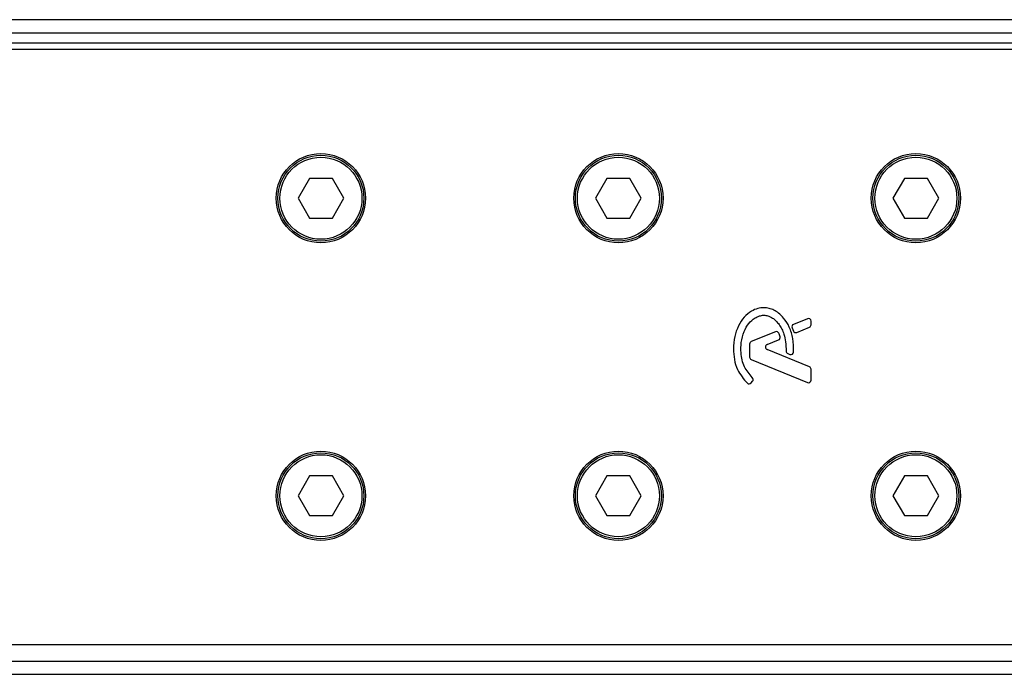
# Model space of a CAD drawing. Header units: millimetres. Extents: x 0 to 420, y 0 to 297.
# Tile 8 of 15: x 63.51 to 70.56, y 215.67 to 220.35. Entities that reach past the tile are written whole.
import ezdxf

# ---------------------------------------------------------------- set-up
doc = ezdxf.new("R2010")
doc.units = ezdxf.units.MM

msp = doc.modelspace()

# ---------------------------------------------------------------- linework, layer by layer
at = {"color": 7, "linetype": 'Continuous', "lineweight": 25}
for p, q in [((220.06134, 220.35454), (58.80395, 220.35454)), ((60.46053, 220.25987), (139.76335, 220.25987)), ((60.46053, 220.18888), (139.76335, 220.18888)), ((70.87331, 220.14155), (58.80395, 220.14155)), ((65.58494, 219.2186), (65.50296, 219.0766)), ((65.7489, 219.2186), (65.58494, 219.2186)), ((65.83088, 219.0766), (65.7489, 219.2186)), ((67.71483, 219.2186), (67.63285, 219.0766)), ((67.87879, 219.2186), (67.71483, 219.2186)), ((67.96077, 219.0766), (67.87879, 219.2186)), ((69.84472, 219.2186), (69.76274, 219.0766)), ((70.00868, 219.2186), (69.84472, 219.2186)), ((70.09066, 219.0766), (70.00868, 219.2186)), ((65.50296, 219.0766), (65.58494, 218.93461)), ((65.7489, 218.93461), (65.83088, 219.0766)), ((67.63285, 219.0766), (67.71483, 218.93461)), ((67.87879, 218.93461), (67.96077, 219.0766)), ((69.76274, 219.0766), (69.84472, 218.93461)), ((70.00868, 218.93461), (70.09066, 219.0766)), ((65.58494, 218.93461), (65.7489, 218.93461)), ((67.71483, 218.93461), (67.87879, 218.93461)), ((69.84472, 218.93461), (70.00868, 218.93461)), ((69.15036, 218.21441), (69.05039, 218.17359)), ((69.17645, 218.17039), (69.17645, 218.19688)), ((68.92079, 218.12068), (68.74807, 218.05016)), ((69.04015, 218.14859), (69.04983, 218.12605)), ((69.07438, 218.116), (69.16467, 218.15286)), ((68.86175, 218.02919), (68.94337, 218.06251)), ((68.73629, 218.03264), (68.73629, 217.93915)), ((69.16467, 217.87045), (68.86175, 217.99413)), ((68.74807, 217.92162), (69.15036, 217.75737)), ((69.00917, 217.96539), (69.02513, 217.95871)), ((69.17645, 217.7749), (69.17645, 217.85293)), ((68.7471, 217.75425), (68.7573, 217.76647)), ((65.58494, 217.08871), (65.50296, 216.94672)), ((65.7489, 217.08871), (65.58494, 217.08871)), ((65.83088, 216.94672), (65.7489, 217.08871)), ((67.71483, 217.08871), (67.63285, 216.94672)), ((67.87879, 217.08871), (67.71483, 217.08871)), ((67.96077, 216.94672), (67.87879, 217.08871)), ((69.84472, 217.08871), (69.76274, 216.94672)), ((70.00868, 217.08871), (69.84472, 217.08871)), ((70.09066, 216.94672), (70.00868, 217.08871)), ((65.50296, 216.94672), (65.58494, 216.80472)), ((65.7489, 216.80472), (65.83088, 216.94672)), ((67.63285, 216.94672), (67.71483, 216.80472)), ((67.87879, 216.80472), (67.96077, 216.94672)), ((69.76274, 216.94672), (69.84472, 216.80472)), ((70.00868, 216.80472), (70.09066, 216.94672)), ((65.58494, 216.80472), (65.7489, 216.80472)), ((67.71483, 216.80472), (67.87879, 216.80472)), ((69.84472, 216.80472), (70.00868, 216.80472)), ((58.80395, 215.88177), (70.87331, 215.88177)), ((58.80395, 215.76345), (138.86406, 215.76345)), ((58.80395, 215.66878), (138.86406, 215.66878))]:
    msp.add_line(p, q, dxfattribs=at)
for centre, radius in [((65.66692, 219.0766), 0.31948), ((65.66692, 219.0766), 0.30765), ((67.79681, 219.0766), 0.31948), ((67.79681, 219.0766), 0.30765), ((69.9267, 219.0766), 0.31948), ((69.9267, 219.0766), 0.30765), ((65.66692, 219.0766), 0.29345), ((67.79681, 219.0766), 0.29345), ((69.9267, 219.0766), 0.29345), ((65.66692, 216.94672), 0.31948), ((67.79681, 216.94672), 0.31948), ((69.9267, 216.94672), 0.31948), ((65.66692, 216.94672), 0.30765), ((65.66692, 216.94672), 0.29345), ((67.79681, 216.94672), 0.30765), ((67.79681, 216.94672), 0.29345), ((69.9267, 216.94672), 0.30765), ((69.9267, 216.94672), 0.29345)]:
    msp.add_circle(centre, radius, dxfattribs=at)
for centre, start, end in [((69.15752, 218.19688), 0, 112.209257), ((68.92795, 218.10316), 22.378703, 112.209291), ((69.05754, 218.15607), 112.209257, 203.245837), ((69.06722, 218.13353), 203.245837, 292.209268), ((69.15752, 218.17039), 292.209268, 0), ((68.75523, 218.03264), 112.209291, 180), ((68.93622, 218.08004), 292.209261, 16.934979), ((68.86891, 218.01166), 112.209261, 247.790711), ((69.01648, 217.98285), 180.034995, 247.290493), ((69.03244, 217.97617), 247.290493, 356.671349), ((68.75523, 217.93915), 180, 247.790712), ((69.15752, 217.85293), 0, 67.790711), ((68.73257, 217.76638), 228.805903, 320.16689), ((68.74276, 217.7786), 320.16689, 48.977091), ((69.15752, 217.7749), 247.790712, 0)]:
    msp.add_arc(centre, 0.01893, start, end, dxfattribs=at)
for points, knots in [([(69.05134, 217.97507), (69.0511, 218.00768), (69.05064, 218.0692), (69.02392, 218.15255), (68.98705, 218.21416), (68.94695, 218.25285), (68.91114, 218.27605), (68.88161, 218.28749), (68.8576, 218.29219), (68.83035, 218.29406), (68.79295, 218.28886), (68.74319, 218.26711), (68.69428, 218.22539), (68.65319, 218.16256), (68.62526, 218.0845), (68.62185, 218.02719), (68.62006, 217.99711)], [0, 0, 0, 0, 0.1173532, 0.2214132, 0.3124081, 0.3742876, 0.4213099, 0.4659831, 0.4878368, 0.509614, 0.5646082, 0.6224153, 0.7039898, 0.7931926, 0.8914433, 1, 1, 1, 1]), ([(68.75519, 217.79289), (68.73433, 217.81755), (68.69099, 217.8688), (68.67234, 217.96095), (68.67435, 218.0466), (68.69208, 218.11945), (68.72678, 218.18003), (68.76695, 218.21691), (68.80459, 218.23477), (68.83156, 218.23963), (68.85193, 218.23824), (68.87366, 218.23327), (68.89919, 218.22135), (68.92629, 218.19896), (68.94819, 218.17161), (68.96835, 218.13971), (68.98473, 218.09878), (68.99582, 218.04577), (68.99693, 218.00521), (68.99755, 217.98284)], [0, 0, 0, 0, 0.1089846, 0.2264307, 0.3101322, 0.4019204, 0.479438, 0.5456937, 0.5848024, 0.6205782, 0.6379505, 0.654319, 0.6966016, 0.7328168, 0.7736417, 0.8159142, 0.8614551, 0.9236094, 1, 1, 1, 1]), ([(68.95433, 218.08555), (68.95283, 218.09023), (68.95016, 218.0986), (68.9469, 218.10676), (68.94546, 218.11036)], [0, 0, 0, 0, 0.5581387, 1, 1, 1, 1]), ([(68.62006, 217.99711), (68.6216, 217.97234), (68.62471, 217.92205), (68.65078, 217.83364), (68.69383, 217.78303), (68.7201, 217.75213)], [0, 0, 0, 0, 0.2744297, 0.557156, 1, 1, 1, 1])]:
    msp.add_open_spline(points, degree=3, knots=knots, dxfattribs=at)

doc.saveas('drawing.dxf')
